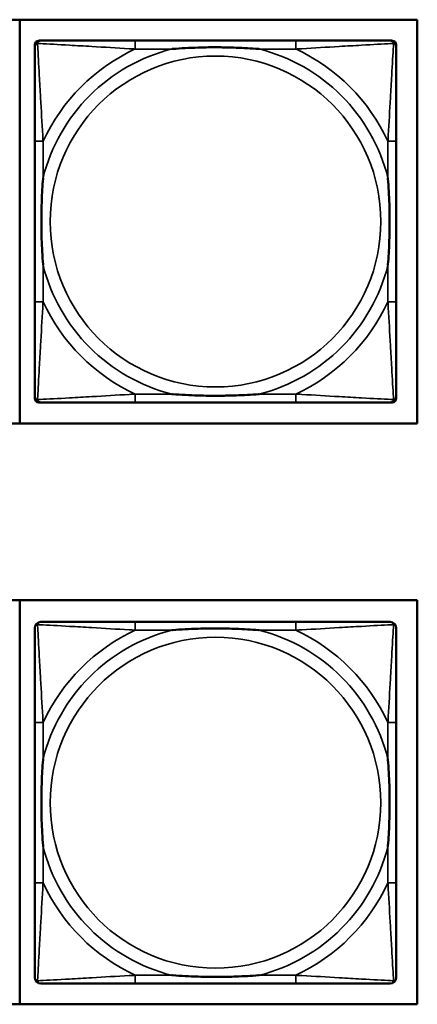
# Model space of a CAD drawing. Header units: inches. Extents: x 23.7 to 69.9, y 6 to 64.2.
# Tile 92 of 158: x 67 to 67.7, y 9.8 to 11.7. Entities that reach past the tile are written whole.
import ezdxf

# ---------------------------------------------------------------- set-up
doc = ezdxf.new("R2010")
doc.units = ezdxf.units.IN
doc.header["$MEASUREMENT"] = 0
doc.layers.add('Visible (ANSI)', color=7, linetype='Continuous', lineweight=50)
doc.layers.add('Visible Narrow (ANSI)', color=7, linetype='Continuous', lineweight=35)

msp = doc.modelspace()

# ---------------------------------------------------------------- linework, layer by layer
at = {"layer": 'Visible (ANSI)'}
for p, q in [((65.5294, 11.6573), (67.7345, 11.6573)), ((66.9812, 11.6573), (66.9812, 10.8923)), ((67.7345, 11.6573), (67.7345, 10.8923)), ((67.0175, 11.6176), (67.0214, 11.6176)), ((67.5041, 11.6176), (67.2001, 11.6176)), ((67.6828, 11.6176), (67.6867, 11.6176)), ((67.0096, 10.9404), (67.0096, 11.6097)), ((67.6946, 11.6097), (67.6946, 11.6058)), ((67.0096, 11.427), (67.0096, 11.1231)), ((67.6946, 11.1231), (67.6946, 11.427)), ((67.6867, 10.9325), (67.0175, 10.9325)), ((67.2001, 10.9326), (67.5041, 10.9326)), ((67.6946, 10.9444), (67.6946, 10.9404)), ((67.7345, 10.8923), (65.5294, 10.8923)), ((65.5294, 10.5578), (67.7345, 10.5578)), ((66.9812, 10.5578), (66.9812, 9.7927)), ((67.7345, 10.5578), (67.7345, 9.7927)), ((67.5041, 10.517), (67.2001, 10.517)), ((67.0096, 10.3265), (67.0096, 10.0226)), ((67.6946, 10.0226), (67.6946, 10.3265)), ((67.2001, 9.832), (67.5041, 9.832)), ((67.7345, 9.7927), (65.5294, 9.7927))]:
    msp.add_line(p, q, dxfattribs=at)
for centre, radius, start, end in [((67.0175, 11.6097), 0.00787, 90, 180), ((67.0214, 11.6058), 0.0118, 90, 180), ((67.6828, 11.6058), 0.0118, 0, 90), ((67.6867, 11.6097), 0.00787, 0, 90), ((67.0214, 10.9444), 0.0118, 180, 270), ((67.0175, 10.9404), 0.00787, 180, 270), ((67.6828, 10.9444), 0.0118, 270, 360), ((67.6867, 10.9404), 0.00787, 270, 0), ((67.0214, 10.5052), 0.0118, 90, 180), ((67.6828, 10.5052), 0.0118, 0, 90), ((67.0214, 9.8438), 0.0118, 180, 270), ((67.6828, 9.8438), 0.0118, 270, 360)]:
    msp.add_arc(centre, radius, start, end, dxfattribs=at)
for points, knots in [([(67.2001, 11.6176), (67.1966, 11.6176), (67.193, 11.6176), (67.1894, 11.6176), (67.1562, 11.6176), (67.1225, 11.6176), (67.0916, 11.6176), (67.0647, 11.6176), (67.0391, 11.6176), (67.0257, 11.6176), (67.0241, 11.6176), (67.0226, 11.6176), (67.0214, 11.6176)], [0, 0, 0, 0, 0.0272471, 0.0272471, 0.0272471, 0.2790553, 0.2790553, 0.2790553, 0.4988354, 0.4988354, 0.4988354, 0.5252205, 0.5252205, 0.5252205, 0.5252205]), ([(67.6828, 11.6176), (67.6679, 11.6176), (67.6263, 11.6176), (67.5857, 11.6176), (67.5591, 11.6176), (67.5313, 11.6176), (67.5041, 11.6176)], [-0.5252205, -0.5252205, -0.5252205, -0.5252205, -0.20743, -0.20743, -0.20743, 0, 0, 0, 0]), ([(67.0096, 11.6058), (67.0096, 11.5909), (67.0096, 11.5493), (67.0096, 11.5086), (67.0096, 11.4821), (67.0096, 11.4543), (67.0096, 11.427)], [-0.5252205, -0.5252205, -0.5252205, -0.5252205, -0.20743, -0.20743, -0.20743, 0, 0, 0, 0]), ([(67.2694, 11.6018), (67.2698, 11.6019), (67.2702, 11.6019), (67.2867, 11.6031), (67.3028, 11.604), (67.3258, 11.6047), (67.3325, 11.6049), (67.3416, 11.605), (67.3441, 11.605), (67.3482, 11.605), (67.3498, 11.605), (67.3529, 11.605), (67.3544, 11.605), (67.358, 11.605), (67.3601, 11.605), (67.3662, 11.6049), (67.3704, 11.6049), (67.3801, 11.6047), (67.3857, 11.6045), (67.4055, 11.6038), (67.4195, 11.603), (67.434, 11.6019), (67.4344, 11.6019), (67.4349, 11.6018)], [-0.416114, -0.416114, -0.416114, -0.416114, -0.4127691, -0.4127691, -0.2896446, -0.2896446, -0.2388934, -0.2388934, -0.2201881, -0.2201881, -0.2080204, -0.2080204, -0.196499, -0.196499, -0.1809939, -0.1809939, -0.149741, -0.149741, -0.1073162, -0.1073162, 0, 0, 0.0033356, 0.0033356, 0.0033356, 0.0033356]), ([(67.6946, 11.427), (67.6946, 11.4306), (67.6946, 11.4342), (67.6946, 11.4378), (67.6946, 11.471), (67.6946, 11.5047), (67.6946, 11.5356), (67.6946, 11.5625), (67.6946, 11.5881), (67.6946, 11.6015), (67.6946, 11.6031), (67.6946, 11.6045), (67.6946, 11.6058)], [0, 0, 0, 0, 0.0272471, 0.0272471, 0.0272471, 0.2790553, 0.2790553, 0.2790553, 0.4988354, 0.4988354, 0.4988354, 0.5252205, 0.5252205, 0.5252205, 0.5252205]), ([(67.0253, 11.1923), (67.0253, 11.1928), (67.0253, 11.1932), (67.024, 11.2097), (67.0232, 11.2258), (67.0225, 11.2487), (67.0223, 11.2554), (67.0222, 11.2646), (67.0222, 11.2671), (67.0222, 11.2711), (67.0222, 11.2727), (67.0222, 11.2759), (67.0222, 11.2774), (67.0222, 11.281), (67.0222, 11.283), (67.0222, 11.2892), (67.0223, 11.2933), (67.0225, 11.3031), (67.0227, 11.3087), (67.0234, 11.3284), (67.0242, 11.3425), (67.0253, 11.3569), (67.0253, 11.3574), (67.0253, 11.3578)], [-0.416114, -0.416114, -0.416114, -0.416114, -0.4127691, -0.4127691, -0.2896446, -0.2896446, -0.2388934, -0.2388934, -0.2201881, -0.2201881, -0.2080204, -0.2080204, -0.196499, -0.196499, -0.1809939, -0.1809939, -0.149741, -0.149741, -0.1073162, -0.1073162, 0, 0, 0.0033356, 0.0033356, 0.0033356, 0.0033356]), ([(67.6789, 11.3578), (67.6789, 11.3574), (67.6789, 11.3569), (67.6802, 11.3404), (67.681, 11.3244), (67.6817, 11.3014), (67.6819, 11.2947), (67.682, 11.2855), (67.682, 11.2831), (67.682, 11.279), (67.682, 11.2774), (67.6821, 11.2743), (67.682, 11.2727), (67.682, 11.2692), (67.682, 11.2671), (67.682, 11.2609), (67.6819, 11.2568), (67.6817, 11.2471), (67.6815, 11.2415), (67.6808, 11.2217), (67.68, 11.2077), (67.6789, 11.1932), (67.6789, 11.1928), (67.6789, 11.1923)], [-0.416114, -0.416114, -0.416114, -0.416114, -0.4127691, -0.4127691, -0.2896446, -0.2896446, -0.2388934, -0.2388934, -0.2201881, -0.2201881, -0.2080204, -0.2080204, -0.196499, -0.196499, -0.1809939, -0.1809939, -0.149741, -0.149741, -0.1073162, -0.1073162, 0, 0, 0.0033356, 0.0033356, 0.0033356, 0.0033356]), ([(67.0096, 11.1231), (67.0096, 11.0959), (67.0096, 11.068), (67.0096, 11.0415), (67.0096, 11.0009), (67.0096, 10.9593), (67.0096, 10.9444)], [3.9382945, 3.9382945, 3.9382945, 3.9382945, 4.1457245, 4.1457245, 4.1457245, 4.463515, 4.463515, 4.463515, 4.463515]), ([(67.6946, 10.9444), (67.6946, 10.9593), (67.6946, 11.0009), (67.6946, 11.0415), (67.6946, 11.068), (67.6946, 11.0959), (67.6946, 11.1231)], [-0.5252205, -0.5252205, -0.5252205, -0.5252205, -0.20743, -0.20743, -0.20743, 0, 0, 0, 0]), ([(67.4349, 10.9483), (67.4344, 10.9483), (67.434, 10.9482), (67.4195, 10.9471), (67.4055, 10.9464), (67.3857, 10.9456), (67.3801, 10.9455), (67.3704, 10.9453), (67.3662, 10.9452), (67.3601, 10.9452), (67.358, 10.9451), (67.3544, 10.9451), (67.3529, 10.9451), (67.3498, 10.9451), (67.3482, 10.9451), (67.3441, 10.9452), (67.3416, 10.9452), (67.3325, 10.9453), (67.3258, 10.9454), (67.3028, 10.9461), (67.2867, 10.947), (67.2702, 10.9482), (67.2698, 10.9483), (67.2694, 10.9483)], [-0.4149464, -0.4149464, -0.4149464, -0.4149464, -0.41162, -0.41162, -0.3046026, -0.3046026, -0.2622958, -0.2622958, -0.23113, -0.23113, -0.215668, -0.215668, -0.2041787, -0.2041787, -0.1920448, -0.1920448, -0.1733916, -0.1733916, -0.1227817, -0.1227817, 0, 0, 0.0033356, 0.0033356, 0.0033356, 0.0033356]), ([(67.0214, 10.9326), (67.0363, 10.9326), (67.0779, 10.9326), (67.1185, 10.9326), (67.1451, 10.9326), (67.1729, 10.9326), (67.2001, 10.9326)], [-0.5252205, -0.5252205, -0.5252205, -0.5252205, -0.20743, -0.20743, -0.20743, 0, 0, 0, 0]), ([(67.5041, 10.9326), (67.5313, 10.9326), (67.5591, 10.9326), (67.5857, 10.9326), (67.6263, 10.9326), (67.6679, 10.9326), (67.6828, 10.9326)], [3.9382945, 3.9382945, 3.9382945, 3.9382945, 4.1457245, 4.1457245, 4.1457245, 4.463515, 4.463515, 4.463515, 4.463515]), ([(67.2001, 10.517), (67.1966, 10.517), (67.193, 10.517), (67.1894, 10.517), (67.1562, 10.517), (67.1225, 10.517), (67.0916, 10.517), (67.0647, 10.517), (67.0391, 10.517), (67.0257, 10.517), (67.0241, 10.517), (67.0226, 10.517), (67.0214, 10.517)], [0, 0, 0, 0, 0.0272471, 0.0272471, 0.0272471, 0.2790553, 0.2790553, 0.2790553, 0.4988354, 0.4988354, 0.4988354, 0.5252205, 0.5252205, 0.5252205, 0.5252205]), ([(67.6828, 10.517), (67.6679, 10.517), (67.6263, 10.517), (67.5857, 10.517), (67.5591, 10.517), (67.5313, 10.517), (67.5041, 10.517)], [-0.5252205, -0.5252205, -0.5252205, -0.5252205, -0.20743, -0.20743, -0.20743, 0, 0, 0, 0]), ([(67.0096, 10.5052), (67.0096, 10.4903), (67.0096, 10.4487), (67.0096, 10.4081), (67.0096, 10.3816), (67.0096, 10.3537), (67.0096, 10.3265)], [-0.5252205, -0.5252205, -0.5252205, -0.5252205, -0.20743, -0.20743, -0.20743, 0, 0, 0, 0]), ([(67.2694, 10.5013), (67.2698, 10.5013), (67.2702, 10.5014), (67.2867, 10.5026), (67.3028, 10.5035), (67.3258, 10.5042), (67.3325, 10.5043), (67.3416, 10.5044), (67.3441, 10.5044), (67.3482, 10.5045), (67.3498, 10.5045), (67.3529, 10.5045), (67.3544, 10.5045), (67.358, 10.5045), (67.3601, 10.5044), (67.3662, 10.5044), (67.3704, 10.5043), (67.3801, 10.5041), (67.3857, 10.504), (67.4055, 10.5032), (67.4195, 10.5024), (67.434, 10.5014), (67.4344, 10.5013), (67.4349, 10.5013)], [-0.416114, -0.416114, -0.416114, -0.416114, -0.4127691, -0.4127691, -0.2896446, -0.2896446, -0.2388934, -0.2388934, -0.2201881, -0.2201881, -0.2080204, -0.2080204, -0.196499, -0.196499, -0.1809939, -0.1809939, -0.149741, -0.149741, -0.1073162, -0.1073162, 0, 0, 0.0033356, 0.0033356, 0.0033356, 0.0033356]), ([(67.6946, 10.3265), (67.6946, 10.3301), (67.6946, 10.3336), (67.6946, 10.3372), (67.6946, 10.3704), (67.6946, 10.4042), (67.6946, 10.435), (67.6946, 10.462), (67.6946, 10.4875), (67.6946, 10.5009), (67.6946, 10.5026), (67.6946, 10.504), (67.6946, 10.5052)], [0, 0, 0, 0, 0.0272471, 0.0272471, 0.0272471, 0.2790553, 0.2790553, 0.2790553, 0.4988354, 0.4988354, 0.4988354, 0.5252205, 0.5252205, 0.5252205, 0.5252205]), ([(67.0253, 10.0918), (67.0253, 10.0922), (67.0253, 10.0926), (67.024, 10.1091), (67.0232, 10.1252), (67.0225, 10.1482), (67.0223, 10.1549), (67.0222, 10.164), (67.0222, 10.1665), (67.0222, 10.1706), (67.0222, 10.1722), (67.0222, 10.1753), (67.0222, 10.1769), (67.0222, 10.1804), (67.0222, 10.1825), (67.0222, 10.1886), (67.0223, 10.1928), (67.0225, 10.2025), (67.0227, 10.2081), (67.0234, 10.2279), (67.0242, 10.2419), (67.0253, 10.2564), (67.0253, 10.2568), (67.0253, 10.2573)], [-0.416114, -0.416114, -0.416114, -0.416114, -0.4127691, -0.4127691, -0.2896446, -0.2896446, -0.2388934, -0.2388934, -0.2201881, -0.2201881, -0.2080204, -0.2080204, -0.196499, -0.196499, -0.1809939, -0.1809939, -0.149741, -0.149741, -0.1073162, -0.1073162, 0, 0, 0.0033356, 0.0033356, 0.0033356, 0.0033356]), ([(67.6789, 10.2573), (67.6789, 10.2568), (67.6789, 10.2564), (67.6802, 10.2399), (67.681, 10.2238), (67.6817, 10.2009), (67.6819, 10.1942), (67.682, 10.185), (67.682, 10.1825), (67.682, 10.1784), (67.682, 10.1768), (67.6821, 10.1737), (67.682, 10.1722), (67.682, 10.1686), (67.682, 10.1666), (67.682, 10.1604), (67.6819, 10.1563), (67.6817, 10.1465), (67.6815, 10.1409), (67.6808, 10.1212), (67.68, 10.1071), (67.6789, 10.0926), (67.6789, 10.0922), (67.6789, 10.0918)], [-0.416114, -0.416114, -0.416114, -0.416114, -0.4127691, -0.4127691, -0.2896446, -0.2896446, -0.2388934, -0.2388934, -0.2201881, -0.2201881, -0.2080204, -0.2080204, -0.196499, -0.196499, -0.1809939, -0.1809939, -0.149741, -0.149741, -0.1073162, -0.1073162, 0, 0, 0.0033356, 0.0033356, 0.0033356, 0.0033356]), ([(67.0096, 10.0226), (67.0096, 9.9953), (67.0096, 9.9675), (67.0096, 9.9409), (67.0096, 9.9003), (67.0096, 9.8587), (67.0096, 9.8438)], [3.9382945, 3.9382945, 3.9382945, 3.9382945, 4.1457245, 4.1457245, 4.1457245, 4.463515, 4.463515, 4.463515, 4.463515]), ([(67.6946, 9.8438), (67.6946, 9.8587), (67.6946, 9.9003), (67.6946, 9.9409), (67.6946, 9.9675), (67.6946, 9.9953), (67.6946, 10.0226)], [-0.5252205, -0.5252205, -0.5252205, -0.5252205, -0.20743, -0.20743, -0.20743, 0, 0, 0, 0]), ([(67.4349, 9.8478), (67.4344, 9.8477), (67.434, 9.8477), (67.4195, 9.8466), (67.4055, 9.8458), (67.3857, 9.8451), (67.3801, 9.8449), (67.3704, 9.8447), (67.3662, 9.8447), (67.3601, 9.8446), (67.358, 9.8446), (67.3544, 9.8446), (67.3529, 9.8446), (67.3498, 9.8446), (67.3482, 9.8446), (67.3441, 9.8446), (67.3416, 9.8446), (67.3325, 9.8447), (67.3258, 9.8449), (67.3028, 9.8456), (67.2867, 9.8464), (67.2702, 9.8477), (67.2698, 9.8477), (67.2694, 9.8478)], [-0.4149464, -0.4149464, -0.4149464, -0.4149464, -0.41162, -0.41162, -0.3046026, -0.3046026, -0.2622958, -0.2622958, -0.23113, -0.23113, -0.215668, -0.215668, -0.2041787, -0.2041787, -0.1920448, -0.1920448, -0.1733916, -0.1733916, -0.1227817, -0.1227817, 0, 0, 0.0033356, 0.0033356, 0.0033356, 0.0033356]), ([(67.0214, 9.832), (67.0363, 9.832), (67.0779, 9.832), (67.1185, 9.832), (67.1451, 9.832), (67.1729, 9.832), (67.2001, 9.832)], [-0.5252205, -0.5252205, -0.5252205, -0.5252205, -0.20743, -0.20743, -0.20743, 0, 0, 0, 0]), ([(67.5041, 9.832), (67.5313, 9.832), (67.5591, 9.832), (67.5857, 9.832), (67.6263, 9.832), (67.6679, 9.832), (67.6828, 9.832)], [3.9382945, 3.9382945, 3.9382945, 3.9382945, 4.1457245, 4.1457245, 4.1457245, 4.463515, 4.463515, 4.463515, 4.463515])]:
    msp.add_open_spline(points, degree=3, knots=knots, dxfattribs=at)
at = {"layer": 'Visible Narrow (ANSI)'}
for p, q in [((67.2001, 11.6176), (67.2001, 11.6018)), ((67.5041, 11.6176), (67.5041, 11.6018)), ((67.2001, 11.6018), (67.2694, 11.6018)), ((67.4349, 11.6018), (67.5041, 11.6018)), ((67.0253, 11.427), (67.0096, 11.427)), ((67.0253, 11.3578), (67.0253, 11.427)), ((67.6946, 11.427), (67.6789, 11.427)), ((67.6789, 11.427), (67.6789, 11.3578)), ((67.0253, 11.1231), (67.0253, 11.1923)), ((67.6789, 11.1923), (67.6789, 11.1231)), ((67.0253, 11.1231), (67.0096, 11.1231)), ((67.6946, 11.1231), (67.6789, 11.1231)), ((67.2001, 10.9483), (67.2001, 10.9326)), ((67.2694, 10.9483), (67.2001, 10.9483)), ((67.5041, 10.9483), (67.4349, 10.9483)), ((67.5041, 10.9483), (67.5041, 10.9326)), ((67.2001, 10.517), (67.2001, 10.5013)), ((67.5041, 10.517), (67.5041, 10.5013)), ((67.2001, 10.5013), (67.2694, 10.5013)), ((67.4349, 10.5013), (67.5041, 10.5013)), ((67.0253, 10.3265), (67.0096, 10.3265)), ((67.0253, 10.2573), (67.0253, 10.3265)), ((67.6946, 10.3265), (67.6789, 10.3265)), ((67.6789, 10.3265), (67.6789, 10.2573)), ((67.0253, 10.0226), (67.0253, 10.0918)), ((67.6789, 10.0918), (67.6789, 10.0226)), ((67.0253, 10.0226), (67.0096, 10.0226)), ((67.6946, 10.0226), (67.6789, 10.0226)), ((67.2001, 9.8478), (67.2001, 9.832)), ((67.2694, 9.8478), (67.2001, 9.8478)), ((67.5041, 9.8478), (67.4349, 9.8478)), ((67.5041, 9.8478), (67.5041, 9.832))]:
    msp.add_line(p, q, dxfattribs=at)
for centre in [(67.3521, 11.2751), (67.3521, 10.1745)]:
    msp.add_circle(centre, 0.3133, dxfattribs=at)
for centre, radius, start, end in [((67.3521, 11.2751), 0.3371, 104.2103, 165.7897), ((67.3521, 11.2751), 0.3604, 114.9407, 155.0593), ((67.3521, 11.2751), 0.3371, 14.2103, 75.7897), ((67.3521, 11.2751), 0.3604, 24.9407, 65.0593), ((67.3521, 11.2751), 0.3371, 194.2103, 255.7897), ((67.3521, 11.2751), 0.3371, 284.2103, 345.7897), ((67.3521, 11.2751), 0.3604, 204.9407, 245.0593), ((67.3521, 11.2751), 0.3604, 294.9407, 335.0593), ((67.3521, 10.1745), 0.3371, 104.2103, 165.7897), ((67.3521, 10.1745), 0.3604, 114.9407, 155.0593), ((67.3521, 10.1745), 0.3371, 14.2103, 75.7897), ((67.3521, 10.1745), 0.3604, 24.9407, 65.0593), ((67.3521, 10.1745), 0.3371, 194.2103, 255.7897), ((67.3521, 10.1745), 0.3371, 284.2103, 345.7897), ((67.3521, 10.1745), 0.3604, 204.9407, 245.0593), ((67.3521, 10.1745), 0.3604, 294.9407, 335.0593)]:
    msp.add_arc(centre, radius, start, end, dxfattribs=at)
for points, knots in [([(67.0149, 11.6123), (67.015, 11.6129), (67.0153, 11.6134), (67.0158, 11.6145), (67.0161, 11.615), (67.0167, 11.6157), (67.017, 11.6159), (67.0174, 11.6163), (67.0175, 11.6164), (67.0179, 11.6166), (67.0182, 11.6168), (67.0188, 11.6171), (67.0192, 11.6173), (67.0202, 11.6175), (67.0208, 11.6176), (67.0214, 11.6176)], [-0.00012419, -0.00012419, -0.00012419, -0.00012419, 0.00449537, 0.00449537, 0.00977487, 0.00977487, 0.01307456, 0.01307456, 0.0147244, 0.0147244, 0.01736415, 0.01736415, 0.02158775, 0.02158775, 0.02627331, 0.02627331, 0.02627331, 0.02627331]), ([(67.6828, 11.6176), (67.6834, 11.6176), (67.684, 11.6175), (67.685, 11.6173), (67.6854, 11.6171), (67.6861, 11.6168), (67.6863, 11.6166), (67.6867, 11.6164), (67.6868, 11.6163), (67.6872, 11.6159), (67.6875, 11.6157), (67.6881, 11.615), (67.6884, 11.6145), (67.6889, 11.6134), (67.6892, 11.6129), (67.6893, 11.6123)], [-0.02627331, -0.02627331, -0.02627331, -0.02627331, -0.02158775, -0.02158775, -0.01736415, -0.01736415, -0.0147244, -0.0147244, -0.01307456, -0.01307456, -0.00977487, -0.00977487, -0.00449537, -0.00449537, 0.00012419, 0.00012419, 0.00012419, 0.00012419]), ([(67.0096, 11.6058), (67.0096, 11.6064), (67.0097, 11.6069), (67.0099, 11.6079), (67.0101, 11.6084), (67.0104, 11.609), (67.0105, 11.6093), (67.0108, 11.6096), (67.0109, 11.6098), (67.0112, 11.6102), (67.0115, 11.6104), (67.0122, 11.611), (67.0127, 11.6114), (67.0138, 11.6119), (67.0143, 11.6121), (67.0149, 11.6123)], [-0.02627331, -0.02627331, -0.02627331, -0.02627331, -0.02158775, -0.02158775, -0.01736415, -0.01736415, -0.0147244, -0.0147244, -0.01307456, -0.01307456, -0.00977487, -0.00977487, -0.00449537, -0.00449537, 0.00012419, 0.00012419, 0.00012419, 0.00012419]), ([(67.0253, 11.427), (67.0251, 11.4308), (67.0249, 11.4346), (67.0234, 11.4619), (67.022, 11.4861), (67.0198, 11.5239), (67.019, 11.538), (67.017, 11.5732), (67.0159, 11.5933), (67.0151, 11.6088), (67.015, 11.6106), (67.0149, 11.6123)], [0, 0, 0, 0, 0.0278591, 0.0278591, 0.201273, 0.201273, 0.3066357, 0.3066357, 0.475216, 0.475216, 0.5007189, 0.5007189, 0.5007189, 0.5007189]), ([(67.0149, 11.6123), (67.0166, 11.6122), (67.0184, 11.6121), (67.0338, 11.6113), (67.054, 11.6102), (67.0892, 11.6082), (67.1032, 11.6074), (67.1411, 11.6052), (67.1653, 11.6038), (67.1926, 11.6022), (67.1964, 11.602), (67.2001, 11.6018)], [-0.5007189, -0.5007189, -0.5007189, -0.5007189, -0.475216, -0.475216, -0.3066357, -0.3066357, -0.201273, -0.201273, -0.0278591, -0.0278591, 0, 0, 0, 0]), ([(67.5041, 11.6018), (67.5078, 11.602), (67.5116, 11.6022), (67.5389, 11.6038), (67.5631, 11.6052), (67.601, 11.6074), (67.615, 11.6082), (67.6503, 11.6102), (67.6704, 11.6113), (67.6858, 11.6121), (67.6876, 11.6122), (67.6893, 11.6123)], [0, 0, 0, 0, 0.0278591, 0.0278591, 0.201273, 0.201273, 0.3066357, 0.3066357, 0.475216, 0.475216, 0.5007189, 0.5007189, 0.5007189, 0.5007189]), ([(67.6893, 11.6123), (67.6892, 11.6106), (67.6892, 11.6088), (67.6883, 11.5933), (67.6873, 11.5732), (67.6853, 11.538), (67.6844, 11.5239), (67.6822, 11.4861), (67.6808, 11.4619), (67.6793, 11.4346), (67.6791, 11.4308), (67.6789, 11.427)], [-0.5007189, -0.5007189, -0.5007189, -0.5007189, -0.475216, -0.475216, -0.3066357, -0.3066357, -0.201273, -0.201273, -0.0278591, -0.0278591, 0, 0, 0, 0]), ([(67.6893, 11.6123), (67.6899, 11.6121), (67.6905, 11.6119), (67.6915, 11.6114), (67.692, 11.611), (67.6927, 11.6104), (67.693, 11.6102), (67.6933, 11.6098), (67.6934, 11.6096), (67.6937, 11.6093), (67.6938, 11.609), (67.6941, 11.6084), (67.6943, 11.6079), (67.6945, 11.6069), (67.6946, 11.6064), (67.6946, 11.6058)], [-0.00012419, -0.00012419, -0.00012419, -0.00012419, 0.00449537, 0.00449537, 0.00977487, 0.00977487, 0.01307456, 0.01307456, 0.0147244, 0.0147244, 0.01736415, 0.01736415, 0.02158775, 0.02158775, 0.02627331, 0.02627331, 0.02627331, 0.02627331]), ([(67.0149, 10.9378), (67.015, 10.9395), (67.0151, 10.9414), (67.0159, 10.9568), (67.017, 10.9769), (67.019, 11.0122), (67.0198, 11.0262), (67.022, 11.064), (67.0234, 11.0882), (67.0249, 11.1156), (67.0251, 11.1194), (67.0253, 11.1231)], [-4.4390134, -4.4390134, -4.4390134, -4.4390134, -4.4135105, -4.4135105, -4.2449302, -4.2449302, -4.1395675, -4.1395675, -3.9661536, -3.9661536, -3.9382945, -3.9382945, -3.9382945, -3.9382945]), ([(67.6789, 11.1231), (67.6791, 11.1194), (67.6793, 11.1156), (67.6808, 11.0882), (67.6822, 11.064), (67.6844, 11.0262), (67.6853, 11.0122), (67.6873, 10.9769), (67.6883, 10.9568), (67.6892, 10.9414), (67.6892, 10.9395), (67.6893, 10.9378)], [0, 0, 0, 0, 0.0278591, 0.0278591, 0.201273, 0.201273, 0.3066357, 0.3066357, 0.475216, 0.475216, 0.5007189, 0.5007189, 0.5007189, 0.5007189]), ([(67.2001, 10.9483), (67.1964, 10.9481), (67.1926, 10.9479), (67.1653, 10.9464), (67.1411, 10.9449), (67.1032, 10.9427), (67.0892, 10.9419), (67.054, 10.9399), (67.0338, 10.9388), (67.0184, 10.938), (67.0166, 10.9379), (67.0149, 10.9378)], [0, 0, 0, 0, 0.0278591, 0.0278591, 0.201273, 0.201273, 0.3066357, 0.3066357, 0.475216, 0.475216, 0.5007189, 0.5007189, 0.5007189, 0.5007189]), ([(67.6893, 10.9378), (67.6876, 10.9379), (67.6858, 10.938), (67.6704, 10.9388), (67.6503, 10.9399), (67.615, 10.9419), (67.601, 10.9427), (67.5631, 10.9449), (67.5389, 10.9464), (67.5116, 10.9479), (67.5078, 10.9481), (67.5041, 10.9483)], [-4.4390134, -4.4390134, -4.4390134, -4.4390134, -4.4135105, -4.4135105, -4.2449302, -4.2449302, -4.1395675, -4.1395675, -3.9661536, -3.9661536, -3.9382945, -3.9382945, -3.9382945, -3.9382945]), ([(67.0149, 10.9378), (67.0143, 10.938), (67.0138, 10.9382), (67.0127, 10.9388), (67.0122, 10.9391), (67.0115, 10.9397), (67.0112, 10.94), (67.0109, 10.9404), (67.0108, 10.9405), (67.0105, 10.9409), (67.0104, 10.9411), (67.0101, 10.9418), (67.0099, 10.9422), (67.0097, 10.9432), (67.0096, 10.9438), (67.0096, 10.9444)], [-0.00012419, -0.00012419, -0.00012419, -0.00012419, 0.00449537, 0.00449537, 0.00977487, 0.00977487, 0.01307456, 0.01307456, 0.0147244, 0.0147244, 0.01736415, 0.01736415, 0.02158775, 0.02158775, 0.02627331, 0.02627331, 0.02627331, 0.02627331]), ([(67.0214, 10.9326), (67.0208, 10.9326), (67.0202, 10.9326), (67.0192, 10.9329), (67.0188, 10.933), (67.0182, 10.9334), (67.0179, 10.9335), (67.0175, 10.9338), (67.0174, 10.9339), (67.017, 10.9342), (67.0167, 10.9345), (67.0161, 10.9352), (67.0158, 10.9357), (67.0153, 10.9367), (67.015, 10.9373), (67.0149, 10.9378)], [-0.02627331, -0.02627331, -0.02627331, -0.02627331, -0.02158775, -0.02158775, -0.01736415, -0.01736415, -0.0147244, -0.0147244, -0.01307456, -0.01307456, -0.00977487, -0.00977487, -0.00449537, -0.00449537, 0.00012419, 0.00012419, 0.00012419, 0.00012419]), ([(67.6893, 10.9378), (67.6892, 10.9373), (67.6889, 10.9367), (67.6884, 10.9357), (67.6881, 10.9352), (67.6875, 10.9345), (67.6872, 10.9342), (67.6868, 10.9339), (67.6867, 10.9338), (67.6863, 10.9335), (67.6861, 10.9334), (67.6854, 10.933), (67.685, 10.9329), (67.684, 10.9326), (67.6834, 10.9326), (67.6828, 10.9326)], [-0.00012419, -0.00012419, -0.00012419, -0.00012419, 0.00449537, 0.00449537, 0.00977487, 0.00977487, 0.01307456, 0.01307456, 0.0147244, 0.0147244, 0.01736415, 0.01736415, 0.02158775, 0.02158775, 0.02627331, 0.02627331, 0.02627331, 0.02627331]), ([(67.6946, 10.9444), (67.6946, 10.9438), (67.6945, 10.9432), (67.6943, 10.9422), (67.6941, 10.9418), (67.6938, 10.9411), (67.6937, 10.9409), (67.6934, 10.9405), (67.6933, 10.9404), (67.693, 10.94), (67.6927, 10.9397), (67.692, 10.9391), (67.6915, 10.9388), (67.6905, 10.9382), (67.6899, 10.938), (67.6893, 10.9378)], [-0.02627331, -0.02627331, -0.02627331, -0.02627331, -0.02158775, -0.02158775, -0.01736415, -0.01736415, -0.0147244, -0.0147244, -0.01307456, -0.01307456, -0.00977487, -0.00977487, -0.00449537, -0.00449537, 0.00012419, 0.00012419, 0.00012419, 0.00012419]), ([(67.0149, 10.5118), (67.015, 10.5123), (67.0153, 10.5129), (67.0158, 10.5139), (67.0161, 10.5144), (67.0167, 10.5151), (67.017, 10.5154), (67.0174, 10.5157), (67.0175, 10.5158), (67.0179, 10.5161), (67.0182, 10.5162), (67.0188, 10.5166), (67.0192, 10.5167), (67.0202, 10.517), (67.0208, 10.517), (67.0214, 10.517)], [-0.00012419, -0.00012419, -0.00012419, -0.00012419, 0.00449537, 0.00449537, 0.00977487, 0.00977487, 0.01307456, 0.01307456, 0.0147244, 0.0147244, 0.01736415, 0.01736415, 0.02158775, 0.02158775, 0.02627331, 0.02627331, 0.02627331, 0.02627331]), ([(67.6828, 10.517), (67.6834, 10.517), (67.684, 10.517), (67.685, 10.5167), (67.6854, 10.5166), (67.6861, 10.5162), (67.6863, 10.5161), (67.6867, 10.5158), (67.6868, 10.5157), (67.6872, 10.5154), (67.6875, 10.5151), (67.6881, 10.5144), (67.6884, 10.5139), (67.6889, 10.5129), (67.6892, 10.5123), (67.6893, 10.5118)], [-0.02627331, -0.02627331, -0.02627331, -0.02627331, -0.02158775, -0.02158775, -0.01736415, -0.01736415, -0.0147244, -0.0147244, -0.01307456, -0.01307456, -0.00977487, -0.00977487, -0.00449537, -0.00449537, 0.00012419, 0.00012419, 0.00012419, 0.00012419]), ([(67.0096, 10.5052), (67.0096, 10.5058), (67.0097, 10.5064), (67.0099, 10.5074), (67.0101, 10.5078), (67.0104, 10.5085), (67.0105, 10.5087), (67.0108, 10.5091), (67.0109, 10.5092), (67.0112, 10.5096), (67.0115, 10.5099), (67.0122, 10.5105), (67.0127, 10.5108), (67.0138, 10.5114), (67.0143, 10.5116), (67.0149, 10.5118)], [-0.02627331, -0.02627331, -0.02627331, -0.02627331, -0.02158775, -0.02158775, -0.01736415, -0.01736415, -0.0147244, -0.0147244, -0.01307456, -0.01307456, -0.00977487, -0.00977487, -0.00449537, -0.00449537, 0.00012419, 0.00012419, 0.00012419, 0.00012419]), ([(67.0253, 10.3265), (67.0251, 10.3302), (67.0249, 10.334), (67.0234, 10.3614), (67.022, 10.3855), (67.0198, 10.4234), (67.019, 10.4374), (67.017, 10.4727), (67.0159, 10.4928), (67.0151, 10.5082), (67.015, 10.5101), (67.0149, 10.5118)], [0, 0, 0, 0, 0.0278591, 0.0278591, 0.201273, 0.201273, 0.3066357, 0.3066357, 0.475216, 0.475216, 0.5007189, 0.5007189, 0.5007189, 0.5007189]), ([(67.0149, 10.5118), (67.0166, 10.5117), (67.0184, 10.5116), (67.0338, 10.5108), (67.054, 10.5097), (67.0892, 10.5077), (67.1032, 10.5069), (67.1411, 10.5047), (67.1653, 10.5032), (67.1926, 10.5017), (67.1964, 10.5015), (67.2001, 10.5013)], [-0.5007189, -0.5007189, -0.5007189, -0.5007189, -0.475216, -0.475216, -0.3066357, -0.3066357, -0.201273, -0.201273, -0.0278591, -0.0278591, 0, 0, 0, 0]), ([(67.5041, 10.5013), (67.5078, 10.5015), (67.5116, 10.5017), (67.5389, 10.5032), (67.5631, 10.5047), (67.601, 10.5069), (67.615, 10.5077), (67.6503, 10.5097), (67.6704, 10.5108), (67.6858, 10.5116), (67.6876, 10.5117), (67.6893, 10.5118)], [0, 0, 0, 0, 0.0278591, 0.0278591, 0.201273, 0.201273, 0.3066357, 0.3066357, 0.475216, 0.475216, 0.5007189, 0.5007189, 0.5007189, 0.5007189]), ([(67.6893, 10.5118), (67.6892, 10.5101), (67.6892, 10.5082), (67.6883, 10.4928), (67.6873, 10.4727), (67.6853, 10.4374), (67.6844, 10.4234), (67.6822, 10.3855), (67.6808, 10.3614), (67.6793, 10.334), (67.6791, 10.3302), (67.6789, 10.3265)], [-0.5007189, -0.5007189, -0.5007189, -0.5007189, -0.475216, -0.475216, -0.3066357, -0.3066357, -0.201273, -0.201273, -0.0278591, -0.0278591, 0, 0, 0, 0]), ([(67.6893, 10.5118), (67.6899, 10.5116), (67.6905, 10.5114), (67.6915, 10.5108), (67.692, 10.5105), (67.6927, 10.5099), (67.693, 10.5096), (67.6933, 10.5092), (67.6934, 10.5091), (67.6937, 10.5087), (67.6938, 10.5085), (67.6941, 10.5078), (67.6943, 10.5074), (67.6945, 10.5064), (67.6946, 10.5058), (67.6946, 10.5052)], [-0.00012419, -0.00012419, -0.00012419, -0.00012419, 0.00449537, 0.00449537, 0.00977487, 0.00977487, 0.01307456, 0.01307456, 0.0147244, 0.0147244, 0.01736415, 0.01736415, 0.02158775, 0.02158775, 0.02627331, 0.02627331, 0.02627331, 0.02627331]), ([(67.0149, 9.8373), (67.015, 9.839), (67.0151, 9.8408), (67.0159, 9.8563), (67.017, 9.8764), (67.019, 9.9116), (67.0198, 9.9257), (67.022, 9.9635), (67.0234, 9.9877), (67.0249, 10.015), (67.0251, 10.0188), (67.0253, 10.0226)], [-4.4390134, -4.4390134, -4.4390134, -4.4390134, -4.4135105, -4.4135105, -4.2449302, -4.2449302, -4.1395675, -4.1395675, -3.9661536, -3.9661536, -3.9382945, -3.9382945, -3.9382945, -3.9382945]), ([(67.6789, 10.0226), (67.6791, 10.0188), (67.6793, 10.015), (67.6808, 9.9877), (67.6822, 9.9635), (67.6844, 9.9257), (67.6853, 9.9116), (67.6873, 9.8764), (67.6883, 9.8563), (67.6892, 9.8408), (67.6892, 9.839), (67.6893, 9.8373)], [0, 0, 0, 0, 0.0278591, 0.0278591, 0.201273, 0.201273, 0.3066357, 0.3066357, 0.475216, 0.475216, 0.5007189, 0.5007189, 0.5007189, 0.5007189]), ([(67.2001, 9.8478), (67.1964, 9.8475), (67.1926, 9.8473), (67.1653, 9.8458), (67.1411, 9.8444), (67.1032, 9.8422), (67.0892, 9.8414), (67.054, 9.8394), (67.0338, 9.8383), (67.0184, 9.8375), (67.0166, 9.8374), (67.0149, 9.8373)], [0, 0, 0, 0, 0.0278591, 0.0278591, 0.201273, 0.201273, 0.3066357, 0.3066357, 0.475216, 0.475216, 0.5007189, 0.5007189, 0.5007189, 0.5007189]), ([(67.6893, 9.8373), (67.6876, 9.8374), (67.6858, 9.8375), (67.6704, 9.8383), (67.6503, 9.8394), (67.615, 9.8414), (67.601, 9.8422), (67.5631, 9.8444), (67.5389, 9.8458), (67.5116, 9.8473), (67.5078, 9.8475), (67.5041, 9.8478)], [-4.4390134, -4.4390134, -4.4390134, -4.4390134, -4.4135105, -4.4135105, -4.2449302, -4.2449302, -4.1395675, -4.1395675, -3.9661536, -3.9661536, -3.9382945, -3.9382945, -3.9382945, -3.9382945]), ([(67.0149, 9.8373), (67.0143, 9.8375), (67.0138, 9.8377), (67.0127, 9.8382), (67.0122, 9.8385), (67.0115, 9.8392), (67.0112, 9.8394), (67.0109, 9.8398), (67.0108, 9.84), (67.0105, 9.8403), (67.0104, 9.8406), (67.0101, 9.8412), (67.0099, 9.8417), (67.0097, 9.8426), (67.0096, 9.8432), (67.0096, 9.8438)], [-0.00012419, -0.00012419, -0.00012419, -0.00012419, 0.00449537, 0.00449537, 0.00977487, 0.00977487, 0.01307456, 0.01307456, 0.0147244, 0.0147244, 0.01736415, 0.01736415, 0.02158775, 0.02158775, 0.02627331, 0.02627331, 0.02627331, 0.02627331]), ([(67.0214, 9.832), (67.0208, 9.832), (67.0202, 9.8321), (67.0192, 9.8323), (67.0188, 9.8325), (67.0182, 9.8328), (67.0179, 9.833), (67.0175, 9.8332), (67.0174, 9.8333), (67.017, 9.8337), (67.0167, 9.8339), (67.0161, 9.8346), (67.0158, 9.8351), (67.0153, 9.8362), (67.015, 9.8367), (67.0149, 9.8373)], [-0.02627331, -0.02627331, -0.02627331, -0.02627331, -0.02158775, -0.02158775, -0.01736415, -0.01736415, -0.0147244, -0.0147244, -0.01307456, -0.01307456, -0.00977487, -0.00977487, -0.00449537, -0.00449537, 0.00012419, 0.00012419, 0.00012419, 0.00012419]), ([(67.6893, 9.8373), (67.6892, 9.8367), (67.6889, 9.8362), (67.6884, 9.8351), (67.6881, 9.8346), (67.6875, 9.8339), (67.6872, 9.8337), (67.6868, 9.8333), (67.6867, 9.8332), (67.6863, 9.833), (67.6861, 9.8328), (67.6854, 9.8325), (67.685, 9.8323), (67.684, 9.8321), (67.6834, 9.832), (67.6828, 9.832)], [-0.00012419, -0.00012419, -0.00012419, -0.00012419, 0.00449537, 0.00449537, 0.00977487, 0.00977487, 0.01307456, 0.01307456, 0.0147244, 0.0147244, 0.01736415, 0.01736415, 0.02158775, 0.02158775, 0.02627331, 0.02627331, 0.02627331, 0.02627331]), ([(67.6946, 9.8438), (67.6946, 9.8432), (67.6945, 9.8426), (67.6943, 9.8417), (67.6941, 9.8412), (67.6938, 9.8406), (67.6937, 9.8403), (67.6934, 9.84), (67.6933, 9.8398), (67.693, 9.8394), (67.6927, 9.8392), (67.692, 9.8385), (67.6915, 9.8382), (67.6905, 9.8377), (67.6899, 9.8375), (67.6893, 9.8373)], [-0.02627331, -0.02627331, -0.02627331, -0.02627331, -0.02158775, -0.02158775, -0.01736415, -0.01736415, -0.0147244, -0.0147244, -0.01307456, -0.01307456, -0.00977487, -0.00977487, -0.00449537, -0.00449537, 0.00012419, 0.00012419, 0.00012419, 0.00012419])]:
    msp.add_open_spline(points, degree=3, knots=knots, dxfattribs=at)

doc.saveas('drawing.dxf')
